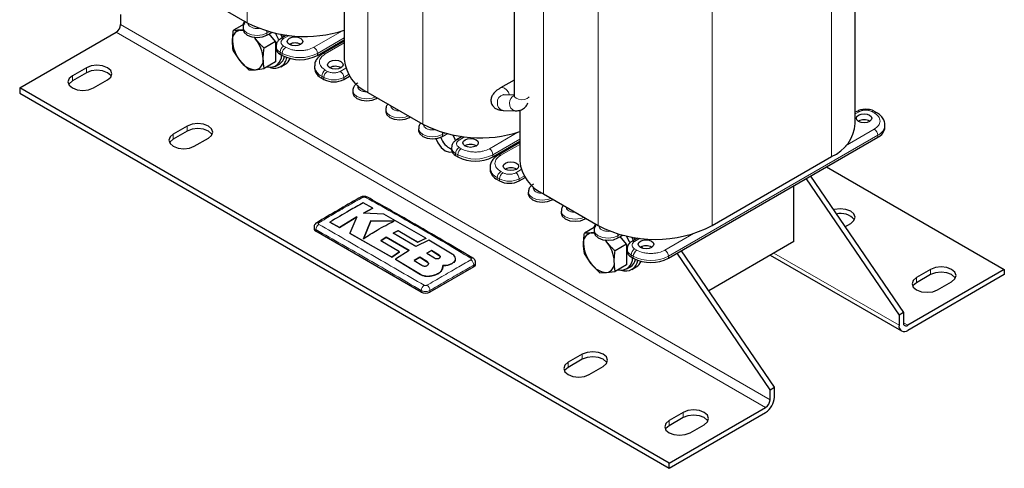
# Model space of a CAD drawing. Header units: millimetres. Extents: x 5 to 418, y 2 to 292.
# Tile 20 of 39: x 252 to 315, y 53 to 82. Entities that reach past the tile are written whole.
import ezdxf

# ---------------------------------------------------------------- set-up
doc = ezdxf.new("R2010")
doc.units = ezdxf.units.MM

msp = doc.modelspace()

# ---------------------------------------------------------------- linework, layer by layer
at = {"color": 7, "linetype": 'Continuous', "lineweight": 18}
for p, q in [((266.2033, 99.9299), (266.2033, 81.6921)), ((273.9814, 95.1438), (273.9814, 77.2018)), ((277.517, 93.0551), (277.517, 75.1608)), ((303.8779, 91.5573), (303.8779, 73.0708)), ((285.2951, 88.6125), (285.2951, 70.6706)), ((296.1846, 87.116), (296.1846, 68.6296)), ((288.8307, 86.5715), (288.8307, 68.6296)), ((258.0432, 81.5682), (299.904, 57.4025)), ((299.6211, 56.9127), (257.7604, 81.0783)), ((267.4761, 81.0226), (267.6265, 81.1094)), ((267.4761, 80.8919), (267.4761, 81.0226)), ((268.9025, 80.8664), (268.5509, 80.6634)), ((270.5025, 80.1082), (272.3434, 81.171)), ((270.7287, 79.7163), (272.4584, 80.7148)), ((268.5509, 80.1899), (268.6923, 80.1082)), ((272.4584, 80.3883), (271.2379, 79.6837)), ((268.3246, 79.798), (268.466, 79.7163)), ((268.3246, 79.798), (268.3246, 79.6673)), ((268.466, 79.7163), (268.466, 79.5857)), ((270.7287, 79.7163), (270.7287, 79.5857)), ((255.8371, 78.4658), (255.8371, 78.7924)), ((272.1995, 78.5571), (272.5511, 78.7601)), ((254.932, 77.9433), (254.932, 78.2699)), ((271.0116, 78.2468), (271.153, 78.1652)), ((271.0116, 78.2468), (271.0116, 78.1161)), ((271.153, 78.1652), (271.153, 78.0345)), ((271.2379, 78.6387), (271.3793, 78.5571)), ((272.4258, 78.1652), (272.7415, 78.3474)), ((272.4258, 78.0345), (272.4258, 78.1652)), ((274.5471, 76.8099), (274.5471, 76.8753)), ((276.6684, 75.5853), (276.6684, 75.6507)), ((305.6598, 75.9609), (305.401, 75.8115)), ((306.6215, 75.8793), (306.4801, 75.9609)), ((262.3425, 74.7103), (262.3425, 75.0369)), ((261.4374, 74.1878), (261.4374, 74.5144)), ((278.7898, 74.4913), (278.9402, 74.5782)), ((278.7898, 74.3607), (278.7898, 74.4913)), ((280.2162, 74.3351), (279.8646, 74.1321)), ((281.8162, 73.577), (283.6571, 74.6397)), ((293.3562, 66.6538), (306.8478, 74.4423)), ((304.7806, 73.7715), (306.6215, 74.8343)), ((306.8478, 74.4423), (306.8478, 74.3117)), ((279.8646, 73.6586), (280.006, 73.577)), ((282.0425, 73.1851), (283.7721, 74.1836)), ((283.7721, 73.857), (282.5516, 73.1525)), ((279.6383, 73.2667), (279.7797, 73.1851)), ((279.6383, 73.2667), (279.6383, 73.1361)), ((279.7797, 73.1851), (279.7797, 73.0544)), ((282.0425, 73.1851), (282.0425, 73.0544)), ((282.5516, 72.1074), (282.693, 72.0258)), ((283.5132, 72.0258), (283.8648, 72.2288)), ((283.7395, 71.6339), (284.0553, 71.8162)), ((282.3253, 71.7155), (282.4667, 71.6339)), ((282.3253, 71.7155), (282.3253, 71.5849)), ((282.4667, 71.6339), (282.4667, 71.5032)), ((283.7395, 71.5032), (283.7395, 71.6339)), ((285.8608, 70.2786), (285.8608, 70.344)), ((287.9821, 69.054), (287.9821, 69.1194)), ((270.6297, 68.2607), (270.6297, 68.3626)), ((290.1035, 67.9601), (290.2539, 68.0469)), ((290.1035, 67.8294), (290.1035, 67.9601)), ((293.1299, 67.0457), (294.9708, 68.1085)), ((291.5299, 67.8039), (291.1783, 67.6009)), ((278.5841, 66.7149), (278.5841, 66.7083)), ((290.952, 66.7354), (291.0934, 66.6538)), ((290.952, 66.7354), (290.952, 66.6048)), ((291.0934, 66.6538), (291.0934, 66.5232)), ((291.1783, 67.1274), (291.3197, 67.0457)), ((293.3562, 66.6538), (293.3562, 66.5232)), ((300.1583, 66.8567), (308.2195, 62.203)), ((277.8165, 66.2831), (277.8165, 66.2766)), ((280.8121, 65.9748), (280.8121, 66.0767)), ((277.3691, 65.4825), (277.3691, 65.4759)), ((310.256, 65.4686), (310.256, 65.7952)), ((309.3509, 64.9461), (309.3509, 65.2727)), ((277.418, 64.342), (277.418, 64.4439)), ((277.9837, 64.342), (277.9837, 64.4438)), ((308.5024, 62.3663), (308.7852, 62.203)), ((287.7983, 60.0149), (287.7983, 60.3416)), ((286.8932, 59.4924), (286.8932, 59.8191)), ((294.3037, 56.2595), (294.3037, 56.5861)), ((293.3986, 55.737), (293.3986, 56.0636))]:
    msp.add_line(p, q, dxfattribs=at)
at = {"color": 7, "linetype": 'Continuous', "lineweight": 25}
for p, q in [((305.401, 75.1935), (305.401, 92.5079)), ((283.4092, 89.7004), (283.4092, 77.0177)), ((262.6677, 83.7331), (266.2033, 81.6921)), ((272.4584, 82.6718), (272.4584, 79.3245)), ((258.0432, 82.2215), (258.0432, 81.5682)), ((266.0477, 81.6249), (265.3115, 81.1998)), ((265.9397, 81.39), (265.9397, 81.2593)), ((266.0116, 81.8027), (265.998, 81.7471)), ((251.5379, 77.4861), (257.7604, 81.0783)), ((265.9866, 81.2395), (265.7507, 81.2119)), ((266.6446, 80.7521), (266.7407, 80.6404)), ((266.6522, 80.7608), (266.7407, 80.6404)), ((267.4761, 80.8919), (267.7814, 81.0682)), ((268.0276, 80.4819), (267.6276, 80.9794)), ((268.7472, 80.885), (268.3909, 80.6792)), ((268.5683, 80.7817), (268.5068, 80.9194)), ((268.0276, 80.4819), (267.2914, 80.0569)), ((268.0276, 80.4819), (268.0276, 79.1619)), ((268.061, 80.1654), (268.061, 80.0347)), ((269.0531, 80.2284), (269.0348, 80.3413)), ((270.7287, 79.5857), (272.4584, 80.5842)), ((272.4584, 80.4965), (271.0779, 79.6996)), ((271.9783, 80.2193), (271.9023, 80.2632)), ((272.2611, 80.3826), (272.1852, 80.4265)), ((265.7507, 79.2319), (265.3115, 79.8798)), ((268.3246, 79.6673), (268.466, 79.5857)), ((255.8371, 78.7924), (254.932, 78.2699)), ((266.3014, 78.6484), (265.7507, 79.2319)), ((266.7407, 78.6604), (267.2914, 78.7369)), ((268.0276, 79.1619), (267.2914, 78.7369)), ((268.0507, 78.8998), (268.277, 79.0304)), ((268.377, 78.8572), (268.6598, 79.0205)), ((270.543, 78.8999), (270.543, 78.7693)), ((271.5348, 78.7938), (271.5213, 78.7856)), ((255.8371, 78.4658), (254.932, 77.9433)), ((266.3014, 78.6484), (266.7407, 78.6604)), ((271.0116, 78.1161), (271.153, 78.0345)), ((272.4258, 78.0345), (272.8019, 78.2516)), ((251.5379, 77.4861), (251.5379, 77.1595)), ((293.3986, 53.3205), (251.5379, 77.4861)), ((256.2896, 77.4861), (257.1947, 78.0086)), ((283.4092, 77.9973), (282.542, 77.4967)), ((251.5379, 77.1595), (293.3986, 52.9938)), ((273.0107, 77.3079), (273.0107, 77.1773)), ((273.9814, 77.2018), (277.517, 75.1608)), ((274.5471, 76.8099), (274.6037, 76.8426)), ((283.4092, 77.0173), (282.7319, 77.0436)), ((275.132, 76.0833), (275.132, 75.9527)), ((276.6684, 75.5853), (276.7251, 75.618)), ((282.6931, 76.0444), (283.4816, 76.0138)), ((283.7721, 76.0568), (283.7721, 72.7932)), ((305.4998, 75.9767), (305.401, 75.9197)), ((306.7815, 75.8951), (306.64, 75.9767)), ((262.3425, 75.0369), (261.4374, 74.5144)), ((307.3164, 74.9648), (307.3164, 75.0955)), ((262.3425, 74.7103), (261.4374, 74.1878)), ((277.2534, 74.8587), (277.2534, 74.7281)), ((278.7898, 74.3607), (279.0951, 74.537)), ((280.0609, 74.3537), (279.7046, 74.148)), ((293.3562, 66.5232), (306.8478, 74.3117)), ((262.795, 73.7307), (263.7001, 74.2532)), ((279.3747, 73.6341), (279.3747, 73.5034)), ((282.0425, 73.0544), (283.7721, 74.0529)), ((283.7721, 73.9652), (282.3916, 73.1683)), ((283.292, 73.6881), (283.216, 73.7319)), ((283.5748, 73.8514), (283.4989, 73.8952)), ((279.6383, 73.1361), (279.7797, 73.0544)), ((296.1846, 68.6296), (303.8779, 73.0708)), ((281.8567, 72.3687), (281.8567, 72.238)), ((303.5514, 72.4088), (315.0078, 65.7952)), ((282.8486, 72.2625), (282.835, 72.2544)), ((302.5126, 71.8091), (308.5024, 63.0195)), ((282.3253, 71.5849), (282.4667, 71.5032)), ((283.7395, 71.5032), (284.1156, 71.7203)), ((301.4313, 67.5916), (301.4313, 71.1848)), ((302.2298, 71.6458), (308.2195, 62.8563)), ((284.3244, 70.7767), (284.3244, 70.646)), ((285.2951, 70.6706), (288.8307, 68.6296)), ((274.2977, 69.746), (273.6756, 70.0828)), ((285.8608, 70.2786), (285.9175, 70.3113)), ((272.1439, 68.5056), (273.2694, 69.1889)), ((273.2694, 69.1824), (272.1439, 68.499)), ((273.2694, 69.1889), (272.8287, 68.1318)), ((273.6944, 69.4264), (274.2977, 69.746)), ((274.2977, 69.7394), (273.6944, 69.4198)), ((275.0056, 69.3583), (273.6944, 69.4264)), ((274.2977, 69.746), (274.2977, 69.7394)), ((277.7202, 67.8091), (275.0056, 69.3583)), ((286.4458, 69.552), (286.4458, 69.4214)), ((271.5222, 68.8409), (272.1439, 68.5056)), ((271.5222, 68.8409), (271.5222, 68.8344)), ((272.1439, 68.499), (271.5222, 68.8344)), ((274.175, 68.9296), (273.6975, 67.7777)), ((273.6975, 67.7711), (274.175, 68.923)), ((275.6803, 68.9141), (274.175, 68.9296)), ((274.175, 68.9296), (274.175, 68.923)), ((274.175, 68.923), (275.6803, 68.9075)), ((288.6751, 68.5623), (287.9389, 68.1373)), ((287.9821, 69.054), (288.0388, 69.0867)), ((288.639, 68.7402), (288.6254, 68.6846)), ((304.7333, 68.5504), (305.1083, 68.7669)), ((270.5126, 68.5255), (270.5126, 68.424)), ((277.418, 64.342), (270.6297, 68.2607)), ((272.1439, 68.5056), (272.1439, 68.499)), ((272.8287, 68.1318), (275.516, 66.6008)), ((272.8287, 68.1318), (272.8287, 68.1252)), ((275.516, 66.5942), (272.8287, 68.1252)), ((275.6146, 68.1326), (275.9409, 68.3033)), ((275.9409, 68.2968), (275.6146, 68.1261)), ((277.0797, 67.2724), (275.6146, 68.1326)), ((275.9409, 68.3033), (277.2093, 67.5629)), ((275.9409, 68.3033), (275.9409, 68.2968)), ((277.2093, 67.5564), (275.9409, 68.2968)), ((288.614, 68.177), (288.3781, 68.1494)), ((288.5671, 68.3274), (288.5671, 68.1968)), ((290.1035, 67.8294), (290.4088, 68.0057)), ((290.655, 67.4194), (290.255, 67.9169)), ((274.809, 67.6524), (275.1696, 67.8775)), ((275.1696, 67.8709), (274.809, 67.6458)), ((276.0262, 66.9424), (274.809, 67.6524)), ((275.1696, 67.8775), (276.6343, 67.0173)), ((275.1696, 67.8775), (275.1696, 67.8709)), ((276.6343, 67.0107), (275.1696, 67.8709)), ((277.9168, 67.6927), (277.0797, 67.2724)), ((277.2093, 67.5629), (277.7202, 67.8091)), ((277.7202, 67.8025), (277.2093, 67.5564)), ((277.2093, 67.5629), (277.2093, 67.5564)), ((277.7202, 67.8091), (277.7202, 67.8025)), ((279.413, 66.7905), (277.9168, 67.6927)), ((289.272, 67.6896), (289.3681, 67.5779)), ((289.2796, 67.6983), (289.3681, 67.5779)), ((290.655, 67.4194), (289.9188, 66.9943)), ((290.655, 67.4194), (290.655, 66.0994)), ((291.3746, 67.8224), (291.0183, 67.6167)), ((291.1957, 67.7192), (291.1342, 67.8569)), ((291.6806, 67.1659), (291.6622, 67.2788)), ((301.4313, 67.5916), (295.9544, 64.4298)), ((275.516, 66.6008), (276.0262, 66.9424)), ((276.0262, 66.9359), (275.516, 66.5942)), ((276.6343, 67.0173), (275.7634, 66.4542)), ((276.0262, 66.9424), (276.0262, 66.9359)), ((278.0916, 67.0214), (277.776, 66.8518)), ((277.776, 66.8453), (278.0916, 67.0148)), ((277.776, 66.8518), (278.2684, 66.5426)), ((278.5841, 66.7149), (278.0916, 67.0214)), ((278.0916, 67.0214), (278.0916, 67.0148)), ((278.0916, 67.0148), (278.5841, 66.7083)), ((288.3781, 66.1694), (287.9389, 66.8173)), ((290.6884, 67.1028), (290.6884, 66.9722)), ((299.904, 58.0558), (293.9142, 66.8453)), ((300.1868, 58.2191), (294.197, 67.0086)), ((299.9239, 66.7214), (308.3853, 61.8368)), ((275.516, 66.6008), (275.516, 66.5942)), ((275.7634, 66.4542), (277.3691, 65.4825)), ((275.7634, 66.4542), (275.7634, 66.4476)), ((277.3691, 65.4759), (275.7634, 66.4476)), ((277.3241, 66.5927), (276.9635, 66.372)), ((276.9635, 66.3655), (277.3241, 66.5862)), ((276.9635, 66.372), (277.4559, 66.0651)), ((277.8165, 66.2831), (277.3241, 66.5927)), ((277.3241, 66.5927), (277.3241, 66.5862)), ((277.3241, 66.5862), (277.8165, 66.2766)), ((278.7848, 65.8312), (278.8232, 66.0499)), ((279.413, 66.1885), (279.413, 66.1819)), ((279.627, 66.4786), (279.627, 66.4851)), ((280.9292, 66.1381), (280.9292, 66.2395)), ((288.9288, 65.5858), (288.3781, 66.1694)), ((290.655, 66.0994), (289.9188, 65.6743)), ((290.952, 66.6048), (291.0934, 66.5232)), ((280.8121, 65.9748), (277.9837, 64.342)), ((278.1097, 65.3889), (278.1097, 65.3824)), ((278.8143, 65.9926), (278.7848, 65.8247)), ((278.7848, 65.8312), (278.7848, 65.8247)), ((278.8271, 65.9918), (278.8271, 65.9983)), ((288.9288, 65.5858), (289.3681, 65.5979)), ((289.3681, 65.5979), (289.9188, 65.6743)), ((290.6781, 65.8373), (290.9044, 65.9679)), ((291.0044, 65.7947), (291.2872, 65.958)), ((315.0078, 65.7952), (308.7852, 62.203)), ((315.0078, 65.4686), (308.7852, 61.8764)), ((310.256, 65.7952), (309.3509, 65.2727)), ((310.256, 65.4686), (309.3509, 64.9461)), ((315.0078, 65.7952), (315.0078, 65.4686)), ((310.7086, 64.4889), (311.6137, 65.0114)), ((308.5024, 63.0195), (308.2195, 62.8563)), ((308.2195, 62.8563), (308.2195, 62.203)), ((308.5024, 63.0195), (308.5024, 62.3663)), ((287.7983, 60.3416), (286.8932, 59.8191)), ((287.7983, 60.0149), (286.8932, 59.4924)), ((288.2508, 59.0353), (289.1559, 59.5578)), ((299.904, 58.0558), (300.1868, 58.2191)), ((299.904, 57.4025), (299.904, 58.0558)), ((300.1868, 57.5658), (300.1868, 58.2191)), ((293.3986, 53.3205), (299.6211, 56.9127)), ((294.3037, 56.5861), (293.3986, 56.0636)), ((293.3986, 52.9938), (299.6211, 56.586)), ((294.3037, 56.2595), (293.3986, 55.737)), ((294.7562, 55.2798), (295.6613, 55.8023)), ((293.3986, 52.9938), (293.3986, 53.3205))]:
    msp.add_line(p, q, dxfattribs=at)
at = {"color": 7, "linetype": 'Continuous', "lineweight": 25, "flags": 128}
for points in [[(266.0253, 81.7948), (265.9295, 81.5778), (265.9224, 81.5525)], [(265.9397, 81.2593), (266.0082, 81.0605), (266.2033, 80.8919), (266.4952, 80.7793), (266.8397, 80.7398), (267.1841, 80.7793), (267.4761, 80.8919)], [(265.7507, 81.2119), (265.8668, 81.211), (265.9458, 81.1987)], [(268.2536, 80.5558), (268.2215, 80.6352), (268.0331, 81.0086)], [(268.4657, 80.7224), (268.4478, 80.7658), (268.3664, 80.9429)], [(269.6398, 80.2797), (269.4776, 80.2171), (269.2862, 80.1952), (269.0949, 80.2171), (268.9327, 80.2797), (268.8243, 80.3733), (268.7862, 80.4838), (268.8243, 80.5943), (268.9327, 80.6879), (269.0949, 80.7505), (269.2862, 80.7724), (269.4776, 80.7505), (269.6398, 80.6879), (269.7482, 80.5943), (269.7862, 80.4838), (269.7482, 80.3733), (269.6398, 80.2797)], [(257.1947, 78.0086), (257.4028, 78.1884), (257.4759, 78.4005), (257.4028, 78.6126), (257.1947, 78.7924), (256.8833, 78.9125), (256.5159, 78.9547), (256.1485, 78.9125), (255.8371, 78.7924)], [(271.5348, 79.1857), (271.6971, 79.2483), (271.8884, 79.2702), (272.0797, 79.2483), (272.242, 79.1857), (272.3503, 79.0921), (272.3884, 78.9816), (272.3503, 78.8711), (272.242, 78.7775), (272.0797, 78.7149), (271.8884, 78.693), (271.6971, 78.7149), (271.5348, 78.7775), (271.4265, 78.8711), (271.3884, 78.9816), (271.4265, 79.0921), (271.5348, 79.1857)], [(254.932, 78.2699), (254.7239, 78.0901), (254.6508, 77.878), (254.7239, 77.6659), (254.932, 77.4861), (255.2434, 77.366), (255.6108, 77.3238), (255.9782, 77.366), (256.2896, 77.4861)], [(257.4333, 78.2372), (257.4028, 78.286), (257.1947, 78.4658), (256.8833, 78.5859), (256.5159, 78.6281), (256.1485, 78.5859), (255.8371, 78.4658)], [(254.932, 77.9433), (254.7239, 77.7635), (254.6934, 77.7147)], [(273.0107, 77.1773), (273.0792, 76.9785), (273.2743, 76.8099), (273.5663, 76.6973), (273.9107, 76.6577), (274.2551, 76.6973), (274.5471, 76.8099)], [(282.7319, 77.0436), (282.7265, 77.0438), (282.7239, 77.0438)], [(275.132, 75.9527), (275.2006, 75.7538), (275.3956, 75.5853), (275.6876, 75.4727), (276.032, 75.4331), (276.3765, 75.4727), (276.6684, 75.5853)], [(306.3245, 75.3323), (306.1623, 75.2697), (305.9709, 75.2477), (305.7796, 75.2697), (305.6174, 75.3323), (305.509, 75.4259), (305.4709, 75.5364), (305.509, 75.6468), (305.6174, 75.7405), (305.7796, 75.803), (305.9709, 75.825), (306.1623, 75.803), (306.3245, 75.7405), (306.4329, 75.6468), (306.4709, 75.5364), (306.4329, 75.4259), (306.3245, 75.3323)], [(263.7001, 74.2532), (263.9082, 74.433), (263.9813, 74.645), (263.9082, 74.8571), (263.7001, 75.0369), (263.3887, 75.157), (263.0213, 75.1992), (262.6539, 75.157), (262.3425, 75.0369)], [(261.4374, 74.5144), (261.2293, 74.3346), (261.1562, 74.1225), (261.2293, 73.9105), (261.4374, 73.7307), (261.7488, 73.6105), (262.1162, 73.5683), (262.4836, 73.6105), (262.795, 73.7307)], [(263.9387, 74.4817), (263.9082, 74.5305), (263.7001, 74.7103), (263.3887, 74.8304), (263.0213, 74.8726), (262.6539, 74.8304), (262.3425, 74.7103)], [(277.2534, 74.7281), (277.3219, 74.5292), (277.517, 74.3607), (277.8089, 74.248), (278.1534, 74.2085), (278.4978, 74.248), (278.7898, 74.3607)], [(279.6224, 74.0776), (279.6008, 74.1593), (279.481, 74.4491)], [(261.4374, 74.1878), (261.2293, 74.008), (261.1988, 73.9592)], [(278.3658, 74.2232), (278.4936, 73.9441), (278.7138, 73.6471), (278.9736, 73.4374), (279.2334, 73.3472), (279.4061, 73.3675)], [(280.9535, 73.7484), (280.7913, 73.6859), (280.6, 73.6639), (280.4086, 73.6859), (280.2464, 73.7484), (280.138, 73.8421), (280.1, 73.9525), (280.138, 74.063), (280.2464, 74.1566), (280.4086, 74.2192), (280.6, 74.2412), (280.7913, 74.2192), (280.9535, 74.1566), (281.0619, 74.063), (281.1, 73.9525), (281.0619, 73.8421), (280.9535, 73.7484)], [(282.8486, 72.6544), (283.0108, 72.717), (283.2021, 72.739), (283.3934, 72.717), (283.5557, 72.6544), (283.664, 72.5608), (283.7021, 72.4503), (283.664, 72.3399), (283.5557, 72.2462), (283.3934, 72.1837), (283.2021, 72.1617), (283.0108, 72.1837), (282.8486, 72.2462), (282.7402, 72.3399), (282.7021, 72.4503), (282.7402, 72.5608), (282.8486, 72.6544)], [(284.3244, 70.646), (284.3929, 70.4472), (284.588, 70.2786), (284.88, 70.166), (285.2244, 70.1265), (285.5688, 70.166), (285.8608, 70.2786)], [(286.4458, 69.4214), (286.5143, 69.2226), (286.7094, 69.054), (287.0013, 68.9414), (287.3458, 68.9018), (287.6902, 68.9414), (287.9821, 69.054)], [(305.1083, 68.7669), (305.3164, 68.9467), (305.3895, 69.1588), (305.3164, 69.3709), (305.1083, 69.5506), (304.7968, 69.6708), (304.4295, 69.713), (304.0621, 69.6708), (303.9841, 69.6497)], [(288.6527, 68.7323), (288.557, 68.5152), (288.5498, 68.49)], [(288.3781, 68.1494), (288.4943, 68.1485), (288.5732, 68.1362)], [(288.5671, 68.1968), (288.6356, 67.998), (288.8307, 67.8294), (289.1227, 67.7168), (289.4671, 67.6772), (289.8115, 67.7168), (290.1035, 67.8294)], [(290.881, 67.4933), (290.8489, 67.5726), (290.6605, 67.9461)], [(291.0931, 67.6599), (291.0752, 67.7033), (290.9938, 67.8803)], [(292.2672, 67.2172), (292.105, 67.1546), (291.9137, 67.1326), (291.7223, 67.1546), (291.5601, 67.2172), (291.4517, 67.3108), (291.4137, 67.4213), (291.4517, 67.5317), (291.5601, 67.6254), (291.7223, 67.6879), (291.9137, 67.7099), (292.105, 67.6879), (292.2672, 67.6254), (292.3756, 67.5317), (292.4137, 67.4213), (292.3756, 67.3108), (292.2672, 67.2172)], [(311.6137, 65.0114), (311.8218, 65.1912), (311.8948, 65.4033), (311.8218, 65.6154), (311.6137, 65.7952), (311.3022, 65.9153), (310.9348, 65.9575), (310.5675, 65.9153), (310.256, 65.7952)], [(311.8522, 65.24), (311.8218, 65.2888), (311.6137, 65.4686), (311.3022, 65.5887), (310.9348, 65.6309), (310.5675, 65.5887), (310.256, 65.4686)], [(309.3509, 65.2727), (309.1428, 65.0929), (309.0697, 64.8808), (309.1428, 64.6687), (309.3509, 64.4889), (309.6624, 64.3688), (310.0297, 64.3266), (310.3971, 64.3688), (310.7086, 64.4889)], [(309.3509, 64.9461), (309.1428, 64.7663), (309.1124, 64.7175)], [(289.1559, 59.5578), (289.364, 59.7376), (289.4371, 59.9497), (289.364, 60.1618), (289.1559, 60.3416), (288.8445, 60.4617), (288.4771, 60.5039), (288.1097, 60.4617), (287.7983, 60.3416)], [(286.8932, 59.8191), (286.6851, 59.6393), (286.612, 59.4272), (286.6851, 59.2151), (286.8932, 59.0353), (287.2047, 58.9152), (287.572, 58.873), (287.9394, 58.9152), (288.2508, 59.0353)], [(289.3945, 59.7864), (289.364, 59.8352), (289.1559, 60.0149), (288.8445, 60.1351), (288.4771, 60.1773), (288.1097, 60.1351), (287.7983, 60.0149)], [(286.8932, 59.4924), (286.6851, 59.3127), (286.6547, 59.2639)], [(295.6613, 55.8023), (295.8694, 55.9821), (295.9425, 56.1942), (295.8694, 56.4063), (295.6613, 56.5861), (295.3499, 56.7062), (294.9825, 56.7484), (294.6151, 56.7062), (294.3037, 56.5861)], [(293.3986, 56.0636), (293.1905, 55.8838), (293.1174, 55.6717), (293.1905, 55.4596), (293.3986, 55.2798), (293.71, 55.1597), (294.0774, 55.1175), (294.4448, 55.1597), (294.7562, 55.2798)], [(295.8999, 56.0309), (295.8694, 56.0797), (295.6613, 56.2595), (295.3499, 56.3796), (294.9825, 56.4218), (294.6151, 56.3796), (294.3037, 56.2595)], [(293.3986, 55.737), (293.1905, 55.5572), (293.16, 55.5084)]]:
    msp.add_lwpolyline(points, dxfattribs=at)
at = {"color": 7, "linetype": 'Continuous', "lineweight": 18, "flags": 128}
for points in [[(265.9397, 81.3923), (265.9397, 81.39), (266.0082, 81.1911), (266.2033, 81.0226), (266.4952, 80.91), (266.8397, 80.8704), (267.1841, 80.91), (267.4761, 81.0226)], [(283.1194, 77.0286), (283.1186, 77.0314), (283.042, 77.2081), (282.9273, 77.3628), (282.792, 77.472), (282.6567, 77.519), (282.542, 77.4967), (282.5419, 77.4966)], [(273.0107, 77.3103), (273.0107, 77.3079), (273.0792, 77.1091), (273.2743, 76.9405), (273.5663, 76.8279), (273.9107, 76.7884), (274.2551, 76.8279), (274.4881, 76.9094)], [(283.4092, 77.0177), (283.4394, 76.919), (283.5406, 76.8227), (283.6979, 76.7561), (283.8874, 76.7294), (284.0802, 76.7465), (284.247, 76.8049), (284.3624, 76.8958), (284.3718, 76.9082)], [(275.1321, 76.0857), (275.132, 76.0833), (275.2006, 75.8845), (275.3956, 75.7159), (275.6876, 75.6033), (276.032, 75.5638), (276.3765, 75.6033), (276.6094, 75.6847)], [(277.2534, 74.8611), (277.2534, 74.8587), (277.3219, 74.6599), (277.517, 74.4913), (277.8089, 74.3787), (278.1534, 74.3391), (278.4978, 74.3787), (278.7898, 74.4913)], [(284.3244, 70.779), (284.3244, 70.7767), (284.3929, 70.5778), (284.588, 70.4093), (284.88, 70.2967), (285.2244, 70.2571), (285.5688, 70.2967), (285.8018, 70.3781)], [(286.4458, 69.5544), (286.4458, 69.552), (286.5143, 69.3532), (286.7094, 69.1847), (287.0013, 69.072), (287.3458, 69.0325), (287.6902, 69.072), (287.9231, 69.1535)], [(288.5671, 68.3298), (288.5671, 68.3274), (288.6356, 68.1286), (288.8307, 67.9601), (289.1227, 67.8474), (289.4671, 67.8079), (289.8115, 67.8474), (290.1035, 67.9601)]]:
    msp.add_lwpolyline(points, dxfattribs=at)
at = {"color": 7, "linetype": 'Continuous', "lineweight": 25}
for centre, radius, start, end in [((257.4292, 81.5962), 0.6147, 302.605478, 357.394522), ((269.9129, 88.9677), 8.1667, 242.984285, 288.161356), ((265.8634, 80.6067), 0.6157, 100.546778, 189.251879), ((265.0891, 79.2657), 2.1489, 2.639287, 39.772072), ((267.4023, 80.6066), 2.1489, 182.639287, 219.772072), ((268.5114, 80.0796), 0.4526, 185.694799, 245.625342), ((269.2862, 79.6635), 0.7243, 59.546132, 120.453868), ((266.628, 79.2657), 0.6157, 280.546778, 9.251879), ((267.6766, 79.567), 0.7445, 254.980284, 3.496695), ((267.9726, 79.5593), 0.7951, 249.182083, 352.2176), ((267.8502, 79.6812), 0.7783, 303.256332, 347.44675), ((269.5974, 81.7692), 2.4592, 242.609672, 297.390328), ((268.2552, 79.6824), 0.7758, 301.437919, 337.726895), ((266.8171, 79.936), 1.2779, 213.434915, 266.570462), ((271.3437, 78.8491), 0.8047, 185.694799, 245.625342), ((271.8878, 78.1371), 0.7456, 60.45053, 118.256413), ((275.0577, 79.5818), 2.612, 185.653377, 245.666764), ((271.7894, 79.2627), 1.3833, 242.609672, 297.390328), ((305.5661, 75.8301), 0.161, 54.382423, 114.307119), ((306.574, 75.8294), 0.1616, 66.430041, 125.553057), ((281.2266, 82.4364), 8.1667, 242.984285, 288.161356), ((302.8645, 75.4057), 2.5453, 293.462125, 355.217734), ((305.9709, 74.716), 0.7243, 59.546132, 120.453868), ((306.5157, 75.0447), 0.8047, 294.374658, 354.305201), ((279.9448, 74.7639), 1.3462, 199.87566, 244.942688), ((280.6, 73.1322), 0.7243, 59.546132, 120.453868), ((279.8251, 73.5484), 0.4526, 185.694799, 245.625342), ((280.9111, 75.238), 2.4592, 242.609672, 297.390328), ((286.3714, 73.0505), 2.612, 185.653377, 245.666764), ((282.6574, 72.3179), 0.8047, 185.694799, 245.625342), ((283.2015, 71.6058), 0.7456, 60.45053, 118.256413), ((283.1031, 72.7315), 1.3833, 242.609672, 297.390328), ((273.5762, 70.3246), 0.1394, 55.563125, 114.467134), ((304.4687, 68.2577), 1.1469, 40.036464, 104.741584), ((292.5076, 75.6871), 7.9579, 242.480539, 297.519461), ((270.7128, 68.444), 0.2012, 185.694799, 245.625342), ((288.4908, 67.5441), 0.6157, 100.546778, 189.251879), ((290.0297, 67.5441), 2.1489, 182.639287, 219.772072), ((287.7165, 66.2032), 2.1489, 2.639287, 39.772072), ((291.9137, 66.6009), 0.7243, 59.546132, 120.453868), ((291.1388, 67.0171), 0.4526, 185.694799, 245.625342), ((280.6979, 66.4093), 0.1339, 62.700681, 125.639248), ((280.7291, 66.158), 0.2012, 294.374658, 354.305201), ((289.4445, 66.8735), 1.2779, 213.434915, 266.570462), ((289.2554, 66.2032), 0.6157, 280.546778, 9.251879), ((290.304, 66.5044), 0.7445, 254.980284, 3.496695), ((290.6001, 66.4967), 0.7951, 249.182083, 352.2176), ((290.4776, 66.6187), 0.7783, 303.256332, 347.44675), ((292.2248, 68.7067), 2.4592, 242.609672, 297.390328), ((290.8826, 66.6199), 0.7758, 301.437919, 337.726895), ((277.7008, 64.8878), 0.6148, 242.609672, 297.390328), ((308.5644, 62.1471), 0.3494, 170.785963, 309.203285), ((308.6748, 62.3383), 0.1747, 170.785963, 309.203285), ((298.9586, 57.6217), 1.2294, 302.605478, 357.394522), ((299.2899, 57.4305), 0.6147, 302.605478, 357.394522)]:
    msp.add_arc(centre, radius, start, end, dxfattribs=at)
at = {"color": 7, "linetype": 'Continuous', "lineweight": 18}
for centre, radius, start, end in [((267.0591, 81.0141), 0.4171, 1.17028, 20.632403), ((268.4568, 80.5318), 0.1617, 54.462336, 113.395121), ((268.5023, 80.2035), 0.4427, 184.632511, 246.338437), ((268.8158, 79.7756), 0.4918, 122.605478, 177.394522), ((268.9573, 79.694), 0.4918, 122.605478, 177.394522), ((270.2375, 79.694), 0.4918, 2.605478, 57.394522), ((269.5974, 81.8999), 2.4592, 242.609672, 297.390328), ((271.1438, 79.5521), 0.1618, 54.466748, 113.345081), ((271.3263, 78.9663), 0.7853, 184.19217, 246.378365), ((271.5029, 78.2244), 0.4918, 122.605478, 177.394522), ((271.6443, 78.1428), 0.4918, 122.605478, 177.394522), ((271.7894, 79.3934), 1.3833, 242.609672, 297.390328), ((271.9345, 78.1428), 0.4918, 2.605478, 57.394522), ((282.7856, 76.5897), 0.4583, 97.744339, 184.742495), ((283.6071, 76.5478), 0.4905, 114.368308, 183.101864), ((282.7755, 76.4879), 0.4511, 171.851705, 259.477582), ((283.5638, 76.4573), 0.451, 171.846307, 259.533533), ((306.7155, 75.7475), 0.1618, 66.71289, 125.528137), ((306.5133, 75.1781), 0.8083, 294.44626, 353.487976), ((278.3728, 74.4828), 0.4171, 1.17028, 20.632403), ((306.3565, 74.42), 0.4918, 2.605478, 57.394522), ((279.816, 73.6722), 0.4427, 184.632511, 246.338437), ((280.1296, 73.2444), 0.4918, 122.605478, 177.394522), ((279.7706, 74.0005), 0.1617, 54.462336, 113.395121), ((280.271, 73.1627), 0.4918, 122.605478, 177.394522), ((280.9111, 75.3686), 2.4592, 242.609672, 297.390328), ((281.5512, 73.1627), 0.4918, 2.605478, 57.394522), ((282.4575, 73.0208), 0.1618, 54.466748, 113.345081), ((282.64, 72.4351), 0.7853, 184.19217, 246.378365), ((282.8166, 71.6932), 0.4918, 122.605478, 177.394522), ((282.958, 71.6115), 0.4918, 122.605478, 177.394522), ((283.2482, 71.6115), 0.4918, 2.605478, 57.394522), ((283.1031, 72.8621), 1.3833, 242.609672, 297.390328), ((273.9052, 70.3284), 0.1361, 63.740287, 125.147325), ((271.0564, 68.3482), 0.4269, 123.322537, 178.0586), ((270.7433, 68.6908), 0.138, 55.218177, 114.71128), ((289.6865, 67.9515), 0.4171, 1.17028, 20.632403), ((291.0843, 67.4693), 0.1617, 54.462336, 113.395121), ((291.1297, 67.1409), 0.4427, 184.632511, 246.338437), ((291.4433, 66.7131), 0.4918, 122.605478, 177.394522), ((291.5847, 66.6314), 0.4918, 122.605478, 177.394522), ((292.2248, 68.8373), 2.4592, 242.609672, 297.390328), ((292.8649, 66.6314), 0.4918, 2.605478, 57.394522), ((280.3853, 66.062), 0.4271, 1.96118, 56.680229), ((277.8532, 64.4182), 0.436, 123.127799, 176.632329), ((277.5485, 64.4184), 0.4359, 3.347515, 56.869326)]:
    msp.add_arc(centre, radius, start, end, dxfattribs=at)
at = {"color": 7, "linetype": 'Continuous', "lineweight": 25}
for points, knots in [([(266.0918, 81.7564), (266.0814, 81.7471), (266.0187, 81.6907), (265.9541, 81.564), (265.9501, 81.4431), (265.9484, 81.3923)], [0, 0, 0, 0, 0.1029584, 0.6228542, 1, 1, 1, 1]), ([(265.2557, 80.5077), (265.262, 80.6782), (265.2702, 80.9044), (265.3033, 81.1415), (265.3115, 81.1998)], [0, 0, 0, 0, 0.754038, 1, 1, 1, 1]), ([(265.7507, 81.2119), (265.6708, 81.2061), (265.5102, 81.1945), (265.3779, 81.198), (265.3115, 81.1998)], [0, 0, 0, 0, 0.4977806, 1, 1, 1, 1]), ([(266.7407, 80.6404), (266.7827, 80.5895), (266.8667, 80.4876), (267.0023, 80.3401), (267.1436, 80.1961), (267.2421, 80.1033), (267.2914, 80.0569)], [0, 0, 0, 0, 0.2485818, 0.4978112, 0.7486961, 1, 1, 1, 1]), ([(268.3949, 80.6753), (268.3717, 80.6636), (268.2873, 80.6207), (268.1743, 80.5051), (268.0738, 80.3411), (268.0709, 80.219), (268.0697, 80.1677)], [0, 0, 0, 0, 0.1173275, 0.4279841, 0.7595057, 1, 1, 1, 1]), ([(265.3115, 79.8798), (265.3104, 79.886), (265.2763, 80.0838), (265.2658, 80.2991), (265.2557, 80.5077)], [0, 0, 0, 0, 0.0311177, 1, 1, 1, 1]), ([(267.2356, 79.3647), (267.2419, 79.5353), (267.2501, 79.7615), (267.2832, 79.9986), (267.2914, 80.0569)], [0, 0, 0, 0, 0.754038, 1, 1, 1, 1]), ([(267.2914, 78.7369), (267.2903, 78.743), (267.2562, 78.9409), (267.2457, 79.1561), (267.2356, 79.3647)], [0, 0, 0, 0, 0.0311177, 1, 1, 1, 1]), ([(271.0815, 79.6967), (271.0604, 79.6859), (270.9562, 79.633), (270.8033, 79.5026), (270.6421, 79.2993), (270.5488, 79.092), (270.5545, 78.9575), (270.5565, 78.9108)], [0, 0, 0, 0, 0.0646958, 0.3190927, 0.5819136, 0.8546778, 1, 1, 1, 1]), ([(273.3446, 77.8179), (273.3215, 77.8062), (273.237, 77.7633), (273.124, 77.6477), (273.0235, 77.4837), (273.0207, 77.3616), (273.0195, 77.3103)], [0, 0, 0, 0, 0.11732746, 0.42798405, 0.75950567, 1, 1, 1, 1]), ([(282.542, 77.4967), (282.4861, 77.4627), (282.31, 77.3557), (282.1172, 77.1917), (281.9624, 76.9617), (281.8992, 76.721), (281.9404, 76.4642), (282.0794, 76.2587), (282.2689, 76.1294), (282.4704, 76.062), (282.6171, 76.0504), (282.6931, 76.0444)], [0, 0, 0, 0, 0.0850062, 0.267758, 0.376316, 0.4823801, 0.5863326, 0.6914238, 0.7852418, 0.8886843, 1, 1, 1, 1]), ([(282.7319, 77.0436), (282.7089, 77.046), (282.6791, 77.0492), (282.6861, 77.0473), (282.6877, 77.0468)], [0, 0, 0, 0, 0.7689106, 1, 1, 1, 1]), ([(283.4092, 77.0177), (283.4078, 76.9964), (283.4047, 76.9508), (283.4023, 76.9479), (283.4009, 76.9463)], [0, 0, 0, 0, 0.46806378, 1, 1, 1, 1]), ([(275.2842, 76.4498), (275.2738, 76.4404), (275.2111, 76.3841), (275.1465, 76.2574), (275.1425, 76.1365), (275.1408, 76.0857)], [0, 0, 0, 0, 0.1029584, 0.6228542, 1, 1, 1, 1]), ([(283.4816, 76.0138), (283.5657, 76.0169), (283.7523, 76.0238), (284.0217, 76.1518), (284.2174, 76.3343), (284.2772, 76.4801), (284.2965, 76.5275)], [0, 0, 0, 0, 0.24457182, 0.54214322, 0.85133663, 1, 1, 1, 1]), ([(306.0699, 76.1177), (305.9548, 76.1089), (305.7952, 76.0967), (305.6089, 76.0352), (305.539, 75.9937), (305.5039, 75.9728)], [0, 0, 0, 0, 0.5632763, 0.7802245, 1, 1, 1, 1]), ([(306.6366, 75.9735), (306.6147, 75.9873), (306.5437, 76.032), (306.3571, 76.0954), (306.1816, 76.109), (306.0699, 76.1177)], [0, 0, 0, 0, 0.1399643, 0.4529925, 1, 1, 1, 1]), ([(307.3028, 75.0846), (307.306, 75.1329), (307.3157, 75.2786), (307.2105, 75.5087), (307.0308, 75.7344), (306.858, 75.8418), (306.7773, 75.8919)], [0, 0, 0, 0, 0.1468414, 0.4435108, 0.7400672, 1, 1, 1, 1]), ([(277.4055, 75.2252), (277.3951, 75.2158), (277.3324, 75.1595), (277.2679, 75.0328), (277.2638, 74.9119), (277.2621, 74.861)], [0, 0, 0, 0, 0.1029584, 0.6228542, 1, 1, 1, 1]), ([(279.7086, 74.1441), (279.6855, 74.1323), (279.601, 74.0895), (279.488, 73.9738), (279.3875, 73.8099), (279.3846, 73.6878), (279.3834, 73.6364)], [0, 0, 0, 0, 0.1173275, 0.4279841, 0.7595057, 1, 1, 1, 1]), ([(282.3952, 73.1654), (282.3741, 73.1547), (282.2699, 73.1017), (282.117, 72.9713), (281.9558, 72.768), (281.8625, 72.5607), (281.8683, 72.4262), (281.8703, 72.3795)], [0, 0, 0, 0, 0.0646958, 0.3190927, 0.5819136, 0.8546778, 1, 1, 1, 1]), ([(284.6584, 71.2866), (284.6352, 71.2749), (284.5507, 71.2321), (284.4377, 71.1164), (284.3372, 70.9524), (284.3344, 70.8303), (284.3332, 70.779)], [0, 0, 0, 0, 0.11732746, 0.42798405, 0.75950567, 1, 1, 1, 1]), ([(273.9619, 70.4497), (273.9582, 70.4527), (273.9247, 70.4798), (273.832, 70.5023), (273.6903, 70.5126), (273.5768, 70.4882), (273.5257, 70.454), (273.5197, 70.45)], [0, 0, 0, 0, 0.0314747, 0.2834631, 0.5952216, 0.9527502, 1, 1, 1, 1]), ([(273.5186, 70.4513), (273.4774, 70.4281), (272.5333, 69.8978), (271.5887, 69.3424), (270.6854, 68.8114)], [0, 0, 0, 0, 0.0437351, 1, 1, 1, 1]), ([(273.6756, 70.0828), (273.3811, 69.9203), (272.6633, 69.5243), (271.9455, 69.0944), (271.5222, 68.8409)], [0, 0, 0, 0, 0.410329, 1, 1, 1, 1]), ([(280.7565, 66.5242), (279.3282, 67.3665), (277.0637, 68.7018), (274.7995, 69.9768), (273.9634, 70.4476)], [0, 0, 0, 0, 0.6307554, 1, 1, 1, 1]), ([(286.5979, 69.9185), (286.5875, 69.9092), (286.5248, 69.8528), (286.4602, 69.7261), (286.4562, 69.6052), (286.4545, 69.5544)], [0, 0, 0, 0, 0.1029584, 0.6228542, 1, 1, 1, 1]), ([(270.6864, 68.8144), (270.6818, 68.8123), (270.6393, 68.7939), (270.579, 68.7293), (270.5207, 68.6302), (270.5173, 68.558), (270.5158, 68.5258)], [0, 0, 0, 0, 0.0428539, 0.3934315, 0.729654, 1, 1, 1, 1]), ([(273.6975, 67.7777), (273.9919, 67.9721), (274.6527, 68.4085), (275.3137, 68.7337), (275.6803, 68.9141)], [0, 0, 0, 0, 0.445477, 1, 1, 1, 1]), ([(288.7192, 68.6939), (288.7089, 68.6846), (288.6461, 68.6282), (288.5816, 68.5015), (288.5775, 68.3806), (288.5758, 68.3298)], [0, 0, 0, 0, 0.1029584, 0.6228542, 1, 1, 1, 1]), ([(287.8832, 67.4451), (287.8894, 67.6157), (287.8977, 67.8419), (287.9308, 68.079), (287.9389, 68.1373)], [0, 0, 0, 0, 0.754038, 1, 1, 1, 1]), ([(288.3781, 68.1494), (288.2982, 68.1436), (288.1376, 68.1319), (288.0053, 68.1355), (287.9389, 68.1373)], [0, 0, 0, 0, 0.4977806, 1, 1, 1, 1]), ([(287.9389, 66.8173), (287.9378, 66.8235), (287.9037, 67.0213), (287.8933, 67.2366), (287.8832, 67.4451)], [0, 0, 0, 0, 0.0311177, 1, 1, 1, 1]), ([(289.3681, 67.5779), (289.4101, 67.527), (289.4942, 67.425), (289.6297, 67.2775), (289.771, 67.1335), (289.8695, 67.0408), (289.9188, 66.9943)], [0, 0, 0, 0, 0.2485818, 0.4978112, 0.7486961, 1, 1, 1, 1]), ([(291.0223, 67.6128), (290.9992, 67.6011), (290.9147, 67.5582), (290.8017, 67.4426), (290.7012, 67.2786), (290.6983, 67.1565), (290.6971, 67.1052)], [0, 0, 0, 0, 0.1173275, 0.4279841, 0.7595057, 1, 1, 1, 1]), ([(278.2684, 66.5426), (278.288, 66.5323), (278.327, 66.5118), (278.4015, 66.497), (278.4776, 66.4965), (278.5482, 66.5112), (278.6049, 66.5392), (278.6414, 66.5771), (278.6537, 66.6207), (278.6403, 66.6651), (278.6118, 66.6965), (278.5894, 66.7114), (278.5841, 66.7149)], [0, 0, 0, 0, 0.10757798, 0.21515508, 0.32274135, 0.43026457, 0.53768053, 0.64498647, 0.75221291, 0.85941064, 0.96664045, 1, 1, 1, 1]), ([(278.5841, 66.7083), (278.5997, 66.6963), (278.6311, 66.6723), (278.6505, 66.6376), (278.6474, 66.6183), (278.6467, 66.6136)], [0, 0, 0, 0, 0.4296304, 0.8592752, 1, 1, 1, 1]), ([(279.413, 66.1885), (279.4653, 66.2245), (279.57, 66.2965), (279.6358, 66.4374), (279.6216, 66.5818), (279.5383, 66.7038), (279.4486, 66.7658), (279.413, 66.7905)], [0, 0, 0, 0, 0.2145899, 0.4291787, 0.6437974, 0.8584406, 1, 1, 1, 1]), ([(289.8631, 66.3022), (289.8693, 66.4727), (289.8776, 66.6989), (289.9107, 66.936), (289.9188, 66.9943)], [0, 0, 0, 0, 0.754038, 1, 1, 1, 1]), ([(277.4559, 66.0651), (277.4782, 66.0536), (277.5227, 66.0306), (277.6077, 66.0157), (277.6945, 66.0178), (277.7751, 66.0375), (277.8399, 66.0725), (277.8818, 66.1189), (277.8961, 66.1715), (277.881, 66.2245), (277.8484, 66.2616), (277.8227, 66.2789), (277.8165, 66.2831)], [0, 0, 0, 0, 0.1073587, 0.2147209, 0.322003, 0.4292233, 0.5364372, 0.6436972, 0.7510459, 0.8585026, 0.9660513, 1, 1, 1, 1]), ([(277.8165, 66.2766), (277.8345, 66.2625), (277.8703, 66.2345), (277.8925, 66.1934), (277.8889, 66.1702), (277.8881, 66.1645)], [0, 0, 0, 0, 0.4302446, 0.8604885, 1, 1, 1, 1]), ([(278.8232, 66.0499), (278.9103, 66.0517), (279.0846, 66.0553), (279.2853, 66.115), (279.3795, 66.1692), (279.413, 66.1885)], [0, 0, 0, 0, 0.3919652, 0.7839445, 1, 1, 1, 1]), ([(279.413, 66.1819), (279.3493, 66.1484), (279.222, 66.0813), (279.0059, 66.0425), (278.8712, 66.0432), (278.8232, 66.0434)], [0, 0, 0, 0, 0.3915996, 0.783192, 1, 1, 1, 1]), ([(279.6178, 66.4789), (279.6178, 66.4468), (279.6176, 66.3668), (279.5372, 66.2625), (279.4483, 66.2048), (279.413, 66.1819)], [0, 0, 0, 0, 0.2882398, 0.7172488, 1, 1, 1, 1]), ([(280.9266, 66.2391), (280.9275, 66.2446), (280.9345, 66.2899), (280.9061, 66.3718), (280.846, 66.4635), (280.7906, 66.5127), (280.7577, 66.529), (280.7563, 66.5297)], [0, 0, 0, 0, 0.0473093, 0.3874574, 0.6881117, 0.9868784, 1, 1, 1, 1]), ([(289.9188, 65.6743), (289.9177, 65.6805), (289.8836, 65.8783), (289.8732, 66.0936), (289.8631, 66.3022)], [0, 0, 0, 0, 0.0311177, 1, 1, 1, 1]), ([(277.3691, 65.4825), (277.4283, 65.4527), (277.5465, 65.3932), (277.7719, 65.3558), (277.9657, 65.3592), (278.0734, 65.3814), (278.1097, 65.3889)], [0, 0, 0, 0, 0.2851253, 0.5702516, 0.8553553, 1, 1, 1, 1]), ([(278.1097, 65.3824), (278.0366, 65.3695), (277.8903, 65.3438), (277.659, 65.3633), (277.4828, 65.413), (277.3978, 65.4601), (277.3691, 65.4759)], [0, 0, 0, 0, 0.285052, 0.570102, 0.8551915, 1, 1, 1, 1]), ([(278.1097, 65.3889), (278.2177, 65.4183), (278.4337, 65.4769), (278.6726, 65.6366), (278.7483, 65.7678), (278.7848, 65.8312)], [0, 0, 0, 0, 0.34078214, 0.68156869, 1, 1, 1, 1]), ([(278.7848, 65.8247), (278.745, 65.7569), (278.6652, 65.6213), (278.42, 65.4653), (278.2107, 65.4094), (278.1097, 65.3824)], [0, 0, 0, 0, 0.3408172, 0.6816417, 1, 1, 1, 1])]:
    msp.add_open_spline(points, degree=3, knots=knots, dxfattribs=at)
at = {"color": 7, "linetype": 'Continuous', "lineweight": 18}
for points, knots in [([(266.2625, 81.6675), (266.2614, 81.6621), (266.2556, 81.6341), (266.2687, 81.5828), (266.3131, 81.4992), (266.4198, 81.4087), (266.576, 81.3478), (266.7212, 81.3208), (266.8392, 81.315), (266.9253, 81.3171), (266.9682, 81.3253), (266.9737, 81.3263)], [0, 0, 0, 0, 0.0264369, 0.1367072, 0.2471775, 0.4500304, 0.6528833, 0.7631535, 0.8736237, 0.983894, 1, 1, 1, 1]), ([(268.5509, 80.6634), (268.5048, 80.6305), (268.4337, 80.5796), (268.3892, 80.4949), (268.3769, 80.4267), (268.3891, 80.3584), (268.4336, 80.2737), (268.5048, 80.2228), (268.5509, 80.1899)], [0, 0, 0, 0, 0.23944295, 0.36960338, 0.49999989, 0.63016043, 0.76055705, 1, 1, 1, 1]), ([(268.6923, 80.1082), (268.8183, 80.0496), (269.0127, 79.959), (269.3364, 79.9022), (269.5973, 79.8866), (269.8583, 79.9022), (270.1819, 79.9589), (270.3765, 80.0496), (270.5025, 80.1082)], [0, 0, 0, 0, 0.2394429, 0.369668, 0.5, 0.630225, 0.7605571, 1, 1, 1, 1]), ([(271.2379, 79.6837), (271.1362, 79.611), (270.9792, 79.4987), (270.881, 79.3119), (270.8539, 79.1613), (270.881, 79.0106), (270.9792, 78.8237), (271.1362, 78.7114), (271.2379, 78.6387)], [0, 0, 0, 0, 0.2394429, 0.369668, 0.5, 0.630225, 0.7605571, 1, 1, 1, 1]), ([(271.3793, 78.5571), (271.4364, 78.5305), (271.5245, 78.4894), (271.6711, 78.4637), (271.7893, 78.4566), (271.9076, 78.4637), (272.0543, 78.4894), (272.1424, 78.5305), (272.1995, 78.5571)], [0, 0, 0, 0, 0.2394429, 0.3696034, 0.4999999, 0.6301604, 0.7605571, 1, 1, 1, 1]), ([(273.3478, 77.6466), (273.346, 77.6435), (273.3319, 77.6187), (273.3282, 77.569), (273.3382, 77.5009), (273.3849, 77.4171), (273.4906, 77.3268), (273.6472, 77.2654), (273.7921, 77.2394), (273.893, 77.2319), (273.9535, 77.2365), (273.9749, 77.2381)], [0, 0, 0, 0, 0.0153653, 0.1222289, 0.2288991, 0.3357627, 0.5319929, 0.7282231, 0.8348932, 0.9417567, 1, 1, 1, 1]), ([(275.4534, 76.3521), (275.4529, 76.3496), (275.4481, 76.3245), (275.4614, 76.2762), (275.5053, 76.1925), (275.6122, 76.1022), (275.7685, 76.0405), (275.9134, 76.0152), (275.9971, 76.0075), (276.0407, 76.0103), (276.045, 76.0105)], [0, 0, 0, 0, 0.0139881, 0.1405069, 0.2672553, 0.499999, 0.7327427, 0.8592615, 0.9860097, 1, 1, 1, 1]), ([(306.4801, 75.9609), (306.423, 75.9875), (306.3349, 76.0285), (306.1882, 76.0542), (306.07, 76.0613), (305.9517, 76.0543), (305.8051, 76.0286), (305.7169, 75.9875), (305.6598, 75.9609)], [0, 0, 0, 0, 0.2394429, 0.3696034, 0.4999999, 0.6301604, 0.7605571, 1, 1, 1, 1]), ([(306.6215, 74.8343), (306.7231, 74.907), (306.8801, 75.0193), (306.9783, 75.2061), (307.0054, 75.3567), (306.9784, 75.5074), (306.8801, 75.6942), (306.7231, 75.8065), (306.6215, 75.8793)], [0, 0, 0, 0, 0.2394429, 0.369668, 0.5, 0.630225, 0.7605571, 1, 1, 1, 1]), ([(277.5762, 75.1363), (277.5751, 75.1308), (277.5693, 75.1028), (277.5824, 75.0515), (277.6268, 74.9679), (277.7335, 74.8774), (277.8897, 74.8165), (278.0349, 74.7895), (278.1529, 74.7837), (278.239, 74.7858), (278.2819, 74.794), (278.2874, 74.7951)], [0, 0, 0, 0, 0.0264369, 0.1367072, 0.2471775, 0.4500304, 0.6528833, 0.7631535, 0.8736237, 0.983894, 1, 1, 1, 1]), ([(279.8646, 74.1321), (279.8185, 74.0992), (279.7474, 74.0483), (279.7029, 73.9637), (279.6906, 73.8954), (279.7028, 73.8271), (279.7473, 73.7425), (279.8185, 73.6916), (279.8646, 73.6586)], [0, 0, 0, 0, 0.2394429, 0.3696034, 0.4999999, 0.6301604, 0.7605571, 1, 1, 1, 1]), ([(280.006, 73.577), (280.132, 73.5183), (280.3264, 73.4277), (280.6501, 73.371), (280.911, 73.3554), (281.172, 73.371), (281.4957, 73.4277), (281.6902, 73.5183), (281.8162, 73.577)], [0, 0, 0, 0, 0.2394429, 0.369668, 0.5, 0.630225, 0.7605571, 1, 1, 1, 1]), ([(282.5516, 73.1525), (282.4499, 73.0797), (282.293, 72.9675), (282.1947, 72.7806), (282.1676, 72.63), (282.1947, 72.4793), (282.2929, 72.2925), (282.4499, 72.1802), (282.5516, 72.1074)], [0, 0, 0, 0, 0.2394429, 0.369668, 0.5, 0.630225, 0.7605571, 1, 1, 1, 1]), ([(282.693, 72.0258), (282.7501, 71.9992), (282.8382, 71.9582), (282.9848, 71.9325), (283.103, 71.9254), (283.2213, 71.9325), (283.368, 71.9581), (283.4562, 71.9992), (283.5132, 72.0258)], [0, 0, 0, 0, 0.2394429, 0.3696034, 0.4999999, 0.6301604, 0.7605571, 1, 1, 1, 1]), ([(284.6615, 71.1153), (284.6598, 71.1122), (284.6456, 71.0874), (284.6419, 71.0378), (284.6519, 70.9696), (284.6987, 70.8858), (284.8043, 70.7955), (284.9609, 70.7341), (285.1058, 70.7081), (285.2067, 70.7006), (285.2673, 70.7052), (285.2886, 70.7069)], [0, 0, 0, 0, 0.0153653, 0.1222289, 0.2288991, 0.3357627, 0.5319929, 0.7282231, 0.8348932, 0.9417567, 1, 1, 1, 1]), ([(273.8269, 70.4396), (273.8201, 70.4429), (273.803, 70.4512), (273.7686, 70.4588), (273.7275, 70.4601), (273.687, 70.454), (273.6657, 70.4444), (273.6551, 70.4396)], [0, 0, 0, 0, 0.140567, 0.3553278, 0.5708439, 0.7860438, 1, 1, 1, 1]), ([(273.6551, 70.4396), (273.3303, 70.2594), (272.6807, 69.8989), (271.7365, 69.3532), (271.1201, 68.9831), (270.822, 68.8041)], [0, 0, 0, 0, 0.3404989, 0.6810495, 1, 1, 1, 1]), ([(280.6199, 66.5181), (280.0601, 66.8552), (278.9404, 67.5295), (277.2483, 68.5182), (275.5436, 69.4903), (274.3992, 70.1232), (273.8269, 70.4396)], [0, 0, 0, 0, 0.2500113, 0.5000392, 0.7500099, 1, 1, 1, 1]), ([(286.7671, 69.8208), (286.7666, 69.8183), (286.7618, 69.7932), (286.7751, 69.7449), (286.819, 69.6612), (286.9259, 69.571), (287.0822, 69.5093), (287.2271, 69.4839), (287.3109, 69.4762), (287.3544, 69.479), (287.3588, 69.4793)], [0, 0, 0, 0, 0.0139881, 0.1405069, 0.2672553, 0.499999, 0.7327427, 0.8592615, 0.9860097, 1, 1, 1, 1]), ([(270.822, 68.8041), (270.8162, 68.8001), (270.8015, 68.79), (270.788, 68.77), (270.7857, 68.7462), (270.7963, 68.723), (270.8134, 68.7109), (270.8219, 68.7049)], [0, 0, 0, 0, 0.1406569, 0.3555039, 0.5710329, 0.7861716, 1, 1, 1, 1]), ([(270.8219, 68.7049), (271.3817, 68.3812), (272.5015, 67.7339), (274.1935, 66.7543), (275.8982, 65.773), (277.0427, 65.1133), (277.6149, 64.7834)], [0, 0, 0, 0, 0.2500113, 0.5000392, 0.7500099, 1, 1, 1, 1]), ([(288.8899, 68.605), (288.8888, 68.5996), (288.883, 68.5716), (288.8961, 68.5203), (288.9405, 68.4366), (289.0472, 68.3462), (289.2034, 68.2852), (289.3486, 68.2582), (289.4666, 68.2524), (289.5527, 68.2546), (289.5956, 68.2627), (289.6011, 68.2638)], [0, 0, 0, 0, 0.0264369, 0.1367072, 0.2471775, 0.4500304, 0.6528833, 0.7631535, 0.8736237, 0.983894, 1, 1, 1, 1]), ([(270.6297, 68.3626), (270.6017, 68.3826), (270.5455, 68.4227), (270.5107, 68.4827), (270.5162, 68.517), (270.5176, 68.5256)], [0, 0, 0, 0, 0.4290253, 0.8580652, 1, 1, 1, 1]), ([(277.418, 64.4439), (276.8524, 64.7775), (275.7211, 65.4447), (274.0241, 66.4303), (272.3269, 67.4041), (271.1955, 68.0431), (270.6297, 68.3626)], [0, 0, 0, 0, 0.24997604, 0.49996096, 0.74997548, 1, 1, 1, 1]), ([(291.1783, 67.6009), (291.1322, 67.5679), (291.0611, 67.5171), (291.0166, 67.4324), (291.0043, 67.3642), (291.0166, 67.2959), (291.0611, 67.2112), (291.1322, 67.1603), (291.1783, 67.1274)], [0, 0, 0, 0, 0.2394429, 0.3696034, 0.4999999, 0.6301604, 0.7605571, 1, 1, 1, 1]), ([(291.3197, 67.0457), (291.4457, 66.987), (291.6402, 66.8964), (291.9638, 66.8397), (292.2247, 66.8241), (292.4857, 66.8397), (292.8094, 66.8964), (293.0039, 66.987), (293.1299, 67.0457)], [0, 0, 0, 0, 0.2394429, 0.369668, 0.5, 0.630225, 0.7605571, 1, 1, 1, 1]), ([(277.7868, 64.7834), (278.1115, 64.9707), (278.7612, 65.3453), (279.7053, 65.8904), (280.3217, 66.2466), (280.6199, 66.4189)], [0, 0, 0, 0, 0.3404989, 0.6810495, 1, 1, 1, 1]), ([(280.8121, 66.0767), (280.5114, 65.9065), (279.8896, 65.5548), (278.9468, 65.0109), (278.3047, 64.6329), (277.9837, 64.4438)], [0, 0, 0, 0, 0.3189773, 0.6594761, 1, 1, 1, 1]), ([(280.6199, 66.4189), (280.6257, 66.4227), (280.6403, 66.4324), (280.6538, 66.4521), (280.6561, 66.4759), (280.6455, 66.4993), (280.6284, 66.5119), (280.6199, 66.5181)], [0, 0, 0, 0, 0.1406569, 0.3555039, 0.5710329, 0.7861716, 1, 1, 1, 1]), ([(280.9242, 66.2394), (280.9242, 66.222), (280.924, 66.1787), (280.8801, 66.1216), (280.8314, 66.0894), (280.8121, 66.0767)], [0, 0, 0, 0, 0.2875094, 0.7171754, 1, 1, 1, 1]), ([(277.6149, 64.7834), (277.6217, 64.78), (277.6388, 64.7713), (277.6732, 64.7634), (277.7143, 64.762), (277.7548, 64.7683), (277.7761, 64.7784), (277.7868, 64.7834)], [0, 0, 0, 0, 0.140567, 0.3553278, 0.5708439, 0.7860438, 1, 1, 1, 1]), ([(277.9837, 64.4438), (277.9487, 64.4272), (277.8789, 64.3939), (277.7454, 64.373), (277.6097, 64.3775), (277.4962, 64.404), (277.4402, 64.4325), (277.418, 64.4439)], [0, 0, 0, 0, 0.2146728, 0.4293525, 0.6440267, 0.8586958, 1, 1, 1, 1])]:
    msp.add_open_spline(points, degree=3, knots=knots, dxfattribs=at)

doc.saveas('drawing.dxf')
